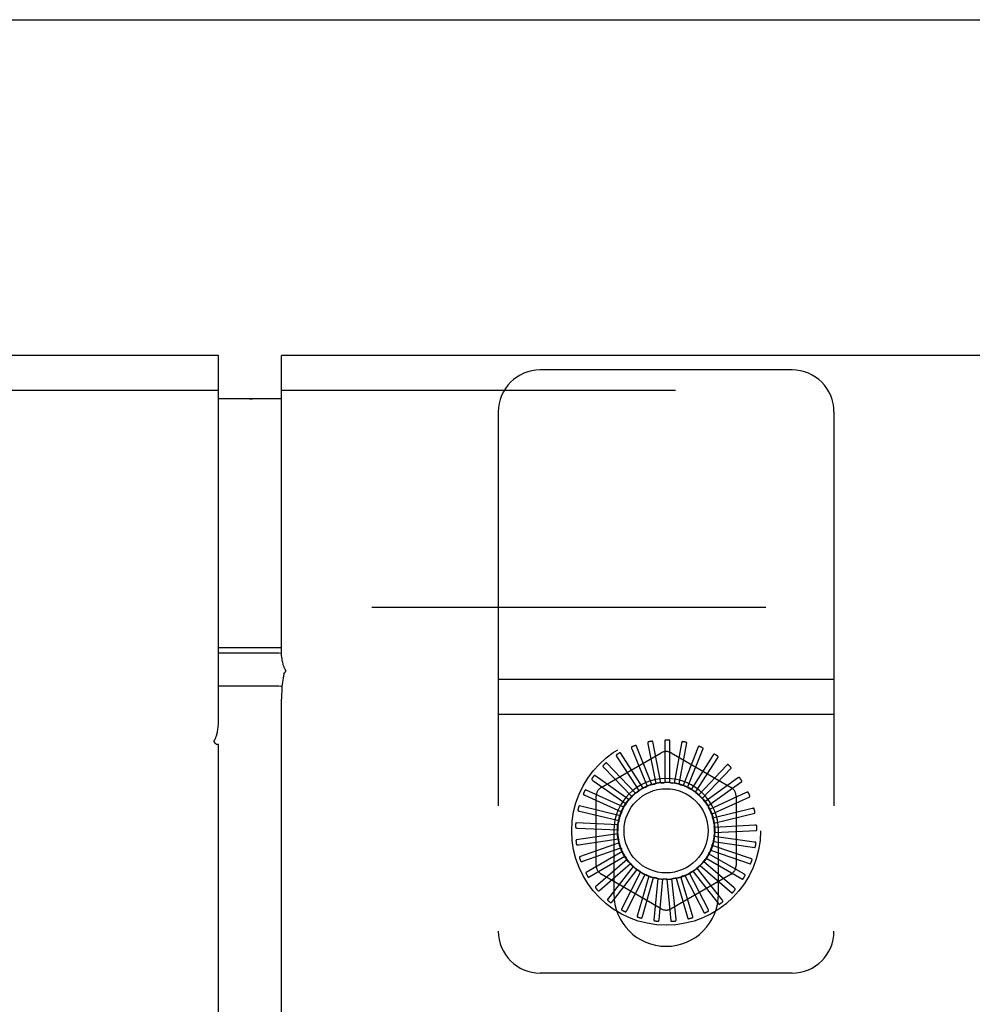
# Model space of a CAD drawing. Header units: inches. Extents: x 0 to 213, y 0 to 138.
# Tile 23 of 38: x 89.8 to 92.64, y 83.76 to 86.7. Entities that reach past the tile are written whole.
import ezdxf

# ---------------------------------------------------------------- set-up
doc = ezdxf.new("R2010")
doc.units = ezdxf.units.IN
doc.header["$LTSCALE"] = 11.736377
doc.header["$MEASUREMENT"] = 0
doc.linetypes.add('HIDDEN', pattern=[0.2, 0.1, -0.1])
doc.layers.get('0').update_dxf_attribs({"linetype": 'CONTINUOUS'})
for name, color, linetype in [('DEFAULT_2', 8, 'HIDDEN'), ('DIMENSIONS', 7, 'CONTINUOUS'), ('MASTER_DOOR_ASSEMBLY', 7, 'CONTINUOUS'), ('SLAVE_DOOR_ASSEMBLY', 7, 'CONTINUOUS')]:
    doc.layers.add(name, color=color, linetype=linetype)
doc.styles.get("Standard").update_dxf_attribs({"font": 'arial.ttf'})
doc.dimstyles.new('DIMSTYLE_1', dxfattribs={"dimtxt": 0.941421, "dimasz": 1.255227, "dimexe": 0.09, "dimexo": 0.07, "dimgap": 0.0375, "dimtad": 0, "dimtih": 1, "dimtoh": 1, "dimzin": 4, "dimdsep": 46, "dimtxsty": 'Standard', "dimblk": '_FILLED', "dimblk1": '_FILLED', "dimblk2": '_FILLED', "dimcen": 0.09, "dimazin": 1, "dimtfac": 1, "dimtdec": 3, "dimtofl": 0, "dimtmove": 0, "dimatfit": 3, "dimldrblk": '_FILLED', "dimfxl": 0, "dimtolj": 1, "dimtzin": 4, "dimarcsym": 0})

# ---------------------------------------------------------------- blocks, each defined once
blk = doc.blocks.new('_FILLED')
at = {"color": 0, "linetype": 'ByBlock'}
blk.add_solid([(0, 0), (-1, 0.2), (-1, -0.2)], dxfattribs=at)
blk = doc.blocks.new('*D15')
at = {"layer": 'DIMENSIONS', "color": 2, "linetype": 'Continuous'}
for p, q in [((92.5359, 62.5056), (92.5359, 60.1024)), ((92.5359, 61.2321), (90.0254, 61.2321)), ((97.5827, 61.2321), (100.0296, 61.2321))]:
    blk.add_line(p, q, dxfattribs=at)
at = {"layer": 'DIMENSIONS', "color": 2, "linetype": 'Continuous', "xscale": 1.2552274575, "yscale": 1.2552274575, "zscale": 1.2552274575}
blk.add_blockref('_FILLED', (92.5359, 61.2321), dxfattribs=at)
at = {"layer": 'DIMENSIONS', "color": 2, "linetype": 'Continuous', "xscale": 1.2552274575, "yscale": 1.2552274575, "zscale": 1.2552274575, "rotation": 180}
blk.add_blockref('_FILLED', (97.5827, 61.2321), dxfattribs=at)
at = {"layer": 'DIMENSIONS', "color": 2, "linetype": 'Continuous', "insert": (100.5003, 61.7028), "char_height": 0.94142, "width": 2.558284, "attachment_point": 1, "line_spacing_factor": 0.9}
blk.add_mtext('5.05', dxfattribs=at)

msp = doc.modelspace()

# ---------------------------------------------------------------- linework, layer by layer
at = {"color": 3, "linetype": 'Continuous'}
msp.add_line((58.6397, 86.6972), (97.9057, 86.6972), dxfattribs=at)
at = {"layer": 'DEFAULT_2', "color": 8, "linetype": 'HIDDEN'}
msp.add_line((60.3377, 84.9472), (96.2077, 84.9472), dxfattribs=at)
at = {"layer": 'MASTER_DOOR_ASSEMBLY', "color": 3, "linetype": 'Continuous'}
for p, q in [((90.3952, 85.6972), (58.9627, 85.6972)), ((90.3952, 84.5967), (90.3952, 85.6972)), ((90.3855, 84.5421), (90.3835, 84.5447)), ((90.3952, 84.5382), (90.3884, 84.5382)), ((90.3952, 10.1162), (90.3952, 84.5382))]:
    msp.add_line(p, q, dxfattribs=at)
at = {"layer": 'MASTER_DOOR_ASSEMBLY', "color": 8, "linetype": 'HIDDEN'}
msp.add_line((58.9627, 85.5932), (90.3952, 85.5932), dxfattribs=at)
at = {"layer": 'MASTER_DOOR_ASSEMBLY', "color": 7, "linetype": 'Continuous'}
for p, q in [((90.4852, 85.5672), (90.3952, 85.5672)), ((90.3952, 84.8272), (90.4852, 84.8272))]:
    msp.add_line(p, q, dxfattribs=at)
at = {"layer": 'MASTER_DOOR_ASSEMBLY', "color": 3, "linetype": 'Continuous'}
for points in [[(90.3835, 84.5447), (90.3828, 84.5457), (90.3823, 84.5465), (90.3821, 84.5471), (90.382, 84.5476), (90.382, 84.5481), (90.3822, 84.5485), (90.3826, 84.5491), (90.383, 84.5497), (90.3834, 84.5504), (90.3839, 84.5512), (90.3845, 84.5521), (90.3851, 84.5533), (90.3858, 84.5545), (90.3864, 84.5559), (90.3871, 84.5576), (90.3878, 84.5595), (90.3885, 84.5616), (90.3892, 84.5639), (90.3899, 84.5664), (90.3906, 84.5691), (90.3913, 84.5719), (90.3919, 84.5749), (90.3925, 84.5779), (90.393, 84.5811), (90.3936, 84.5845), (90.3941, 84.5881), (90.3947, 84.5922), (90.3952, 84.5967)], [(90.3884, 84.5382), (90.3869, 84.5403), (90.3855, 84.5421)]]:
    msp.add_lwpolyline(points, dxfattribs=at)
at = {"layer": 'MASTER_DOOR_ASSEMBLY', "color": 7, "linetype": 'Continuous'}
msp.add_arc((90.4852, 85.3872), 0.18, 86.25, 90, dxfattribs=at)
at = {"layer": 'SLAVE_DOOR_ASSEMBLY', "color": 3, "linetype": 'Continuous'}
for p, q in [((90.5827, 84.8069), (90.5827, 85.6972)), ((97.5827, 85.6972), (90.5827, 85.6972)), ((90.5592, 84.7119), (90.3952, 84.7119)), ((90.5827, 9.9814), (90.5827, 84.6731))]:
    msp.add_line(p, q, dxfattribs=at)
at = {"layer": 'SLAVE_DOOR_ASSEMBLY', "color": 8, "linetype": 'HIDDEN'}
for p, q in [((92.1037, 85.6537), (91.3537, 85.6537)), ((90.5827, 85.5932), (97.5827, 85.5932)), ((91.2287, 85.5287), (91.2287, 83.9817)), ((92.2287, 85.5287), (92.2287, 83.9817)), ((92.2287, 84.7317), (91.2287, 84.7317)), ((92.2287, 84.6277), (91.2287, 84.6277)), ((91.6744, 84.5397), (91.698, 84.4217)), ((91.7127, 84.4241), (91.6891, 84.5468)), ((91.7244, 84.5453), (91.7252, 84.4249)), ((91.7402, 84.4245), (91.7402, 84.5495)), ((91.7745, 84.5413), (91.7526, 84.423)), ((91.7672, 84.4198), (91.7908, 84.5425)), ((91.535, 84.4094), (91.7142, 84.5129)), ((91.6606, 84.4079), (91.593, 84.513)), ((91.6264, 84.5247), (91.6719, 84.4133)), ((91.6859, 84.4185), (91.6395, 84.5345)), ((91.7433, 84.5129), (91.9225, 84.4094)), ((91.823, 84.5279), (91.7791, 84.4159)), ((91.7928, 84.41), (91.8392, 84.526)), ((91.6378, 84.3927), (91.5515, 84.4831)), ((91.5821, 84.5009), (91.64, 84.4121)), ((91.8681, 84.5056), (91.8037, 84.4039)), ((91.8161, 84.3955), (91.8837, 84.5006)), ((91.543, 84.4692), (91.6267, 84.3827)), ((91.9082, 84.4752), (91.8257, 84.3875)), ((91.8362, 84.3769), (91.9225, 84.4673)), ((91.5107, 84.4306), (91.6092, 84.3615)), ((91.6182, 84.3734), (91.5164, 84.4459)), ((91.9417, 84.4377), (91.8442, 84.3672)), ((91.8525, 84.3548), (91.9543, 84.4273)), ((91.6027, 84.3509), (91.489, 84.4028)), ((91.64, 84.4121), (91.6478, 84.4001)), ((91.9676, 84.3946), (91.8584, 84.3438)), ((91.4863, 84.3867), (91.5961, 84.3374)), ((91.5204, 84.1773), (91.5204, 84.3842)), ((91.8643, 84.3301), (91.978, 84.382)), ((91.9371, 84.3842), (91.9371, 84.1773)), ((91.5917, 84.3257), (91.4702, 84.3552)), ((91.4706, 84.3389), (91.5878, 84.3113)), ((91.9848, 84.3473), (91.868, 84.3181)), ((91.5856, 84.299), (91.4608, 84.3049)), ((91.8712, 84.3035), (91.9926, 84.333)), ((91.4643, 84.289), (91.5845, 84.2841)), ((91.5727, 84.2807), (91.5727, 84.0927)), ((91.9928, 84.2976), (91.8726, 84.2911)), ((91.8729, 84.2761), (91.9977, 84.2821)), ((91.8847, 84.0927), (91.8847, 84.2807)), ((91.5848, 84.2716), (91.4611, 84.2538)), ((91.4675, 84.2388), (91.5865, 84.2567)), ((91.8694, 84.2489), (91.9931, 84.2312)), ((91.9912, 84.2474), (91.872, 84.2637)), ((91.5891, 84.2445), (91.471, 84.2036)), ((91.4802, 84.1901), (91.5936, 84.2302)), ((91.5985, 84.2187), (91.4903, 84.1562)), ((91.8609, 84.2229), (91.979, 84.182)), ((91.9802, 84.1983), (91.8662, 84.2369)), ((91.5018, 84.1447), (91.6056, 84.2056)), ((91.6126, 84.1952), (91.5181, 84.1134)), ((91.9315, 84.1108), (91.84, 84.1889)), ((91.8476, 84.1989), (91.9558, 84.1364)), ((91.96, 84.1522), (91.8554, 84.2117)), ((91.5316, 84.1042), (91.6221, 84.1836)), ((91.6309, 84.1748), (91.5536, 84.0765)), ((91.5686, 84.0701), (91.6424, 84.1652)), ((91.6527, 84.1581), (91.5954, 84.0471)), ((91.8086, 84.1606), (91.8859, 84.0624)), ((91.8957, 84.0754), (91.8207, 84.1695)), ((91.8299, 84.1779), (91.9244, 84.0961)), ((91.7142, 84.0486), (91.535, 84.152)), ((91.6114, 84.0436), (91.6658, 84.1509)), ((91.6773, 84.146), (91.6421, 84.0261)), ((91.6584, 84.0257), (91.6915, 84.1414)), ((91.7037, 84.1387), (91.6918, 84.0143)), ((91.7079, 84.0169), (91.7185, 84.1368)), ((91.731, 84.1365), (91.7429, 84.0121)), ((91.9225, 84.152), (91.7433, 84.0486)), ((91.7582, 84.0178), (91.746, 84.1375)), ((91.7583, 84.1395), (91.7935, 84.0196)), ((91.8074, 84.0281), (91.7728, 84.1433)), ((91.7845, 84.1477), (91.8417, 84.0366)), ((91.8538, 84.0476), (91.798, 84.1542)), ((91.8005, 84.1565), (91.8007, 84.1566)), ((92.1037, 83.8567), (91.3537, 83.8567))]:
    msp.add_line(p, q, dxfattribs=at)
at = {"layer": 'SLAVE_DOOR_ASSEMBLY', "color": 7, "linetype": 'Continuous'}
for p, q in [((90.5827, 85.5672), (90.3952, 85.5672)), ((90.3952, 84.8272), (90.5827, 84.8272)), ((90.3952, 84.8114), (90.5592, 84.8114))]:
    msp.add_line(p, q, dxfattribs=at)
for points in [[(90.5592, 84.8114), (90.5647, 84.8113), (90.5701, 84.8111), (90.5754, 84.8107), (90.5806, 84.8103), (90.5827, 84.81)], [(90.5895, 84.7484), (90.5875, 84.7359), (90.5858, 84.7233), (90.5844, 84.7107), (90.5835, 84.6982), (90.5829, 84.6856), (90.5827, 84.6731)]]:
    msp.add_lwpolyline(points, dxfattribs=at)
at = {"layer": 'SLAVE_DOOR_ASSEMBLY', "color": 3, "linetype": 'Continuous'}
for points in [[(90.5944, 84.7548), (90.5951, 84.7558), (90.5956, 84.7566), (90.5959, 84.7572), (90.596, 84.7577), (90.596, 84.7582), (90.5958, 84.7587), (90.5955, 84.7592), (90.5951, 84.7598), (90.5946, 84.7605), (90.5941, 84.7613), (90.5934, 84.7624), (90.5927, 84.7638), (90.5919, 84.7653), (90.5912, 84.767), (90.5904, 84.7689), (90.5897, 84.771), (90.589, 84.7731), (90.5883, 84.7755), (90.5875, 84.7786), (90.5867, 84.782), (90.586, 84.7856), (90.5853, 84.7894), (90.5846, 84.7934), (90.5839, 84.7976), (90.5833, 84.8021), (90.5827, 84.8069)], [(90.5895, 84.7484), (90.591, 84.7504), (90.5923, 84.7522), (90.5944, 84.7548)], [(90.5844, 84.7103), (90.5806, 84.7108), (90.5754, 84.7113), (90.5701, 84.7116), (90.5647, 84.7118), (90.5592, 84.7119)]]:
    msp.add_lwpolyline(points, dxfattribs=at)
at = {"layer": 'SLAVE_DOOR_ASSEMBLY', "color": 8, "linetype": 'HIDDEN'}
for points in [[(91.676, 84.5458), (91.6755, 84.5457), (91.6752, 84.5455), (91.6748, 84.5452), (91.6746, 84.5448), (91.6744, 84.5445), (91.6742, 84.5441), (91.6741, 84.5436), (91.6741, 84.5431), (91.6741, 84.5426), (91.6741, 84.542), (91.6741, 84.5415), (91.6742, 84.5409), (91.6743, 84.5403), (91.6744, 84.5397)], [(91.6891, 84.5468), (91.689, 84.547), (91.6889, 84.5471), (91.6888, 84.5472), (91.6886, 84.5473), (91.6884, 84.5474), (91.6882, 84.5474), (91.688, 84.5475), (91.6878, 84.5475), (91.6876, 84.5475), (91.6873, 84.5475), (91.6871, 84.5476), (91.6868, 84.5476), (91.6866, 84.5476), (91.6863, 84.5475), (91.686, 84.5475), (91.6857, 84.5475), (91.6854, 84.5475), (91.6851, 84.5474), (91.6847, 84.5474), (91.6844, 84.5473)], [(91.7271, 84.551), (91.7266, 84.5509), (91.7262, 84.5508), (91.7259, 84.5506), (91.7255, 84.5503), (91.7253, 84.55), (91.7251, 84.5496), (91.7249, 84.5492), (91.7247, 84.5487), (91.7246, 84.5482), (91.7245, 84.5477), (91.7245, 84.5471), (91.7244, 84.5465), (91.7244, 84.5459), (91.7244, 84.5453)], [(91.7402, 84.5495), (91.7401, 84.5497), (91.7401, 84.5498), (91.74, 84.5499), (91.7398, 84.5501), (91.7396, 84.5502), (91.7395, 84.5503), (91.7393, 84.5503), (91.739, 84.5504), (91.7388, 84.5505), (91.7386, 84.5506), (91.7383, 84.5506), (91.7381, 84.5507), (91.7378, 84.5507), (91.7376, 84.5508), (91.7373, 84.5508), (91.737, 84.5508), (91.7367, 84.5509), (91.7363, 84.5509), (91.7361, 84.5509), (91.7358, 84.5509)], [(91.7783, 84.5464), (91.7778, 84.5465), (91.7774, 84.5464), (91.777, 84.5463), (91.7766, 84.5461), (91.7763, 84.5458), (91.776, 84.5454), (91.7757, 84.5451), (91.7755, 84.5446), (91.7753, 84.5441), (91.7751, 84.5436), (91.775, 84.5431), (91.7748, 84.5425), (91.7747, 84.5419), (91.7745, 84.5413)], [(91.7908, 84.5425), (91.7908, 84.5426), (91.7908, 84.5428), (91.7907, 84.543), (91.7906, 84.5431), (91.7904, 84.5432), (91.7903, 84.5434), (91.7901, 84.5435), (91.7899, 84.5436), (91.7897, 84.5437), (91.7895, 84.5438), (91.7892, 84.5439), (91.789, 84.544), (91.7888, 84.5441), (91.7885, 84.5442), (91.7882, 84.5443), (91.7879, 84.5444), (91.7876, 84.5445), (91.7873, 84.5446), (91.787, 84.5446), (91.7867, 84.5447)], [(91.593, 84.513), (91.5929, 84.5131), (91.5928, 84.5132), (91.5926, 84.5133), (91.5924, 84.5133), (91.5922, 84.5133), (91.592, 84.5133), (91.5918, 84.5132), (91.5916, 84.5132), (91.5914, 84.5131), (91.5911, 84.513), (91.5909, 84.513), (91.5907, 84.5129), (91.5904, 84.5128), (91.5902, 84.5126), (91.5899, 84.5125), (91.5896, 84.5124), (91.5894, 84.5123), (91.5891, 84.5121), (91.5888, 84.5119), (91.5885, 84.5117)], [(91.6268, 84.531), (91.6264, 84.5308), (91.626, 84.5305), (91.6258, 84.5302), (91.6256, 84.5298), (91.6254, 84.5294), (91.6254, 84.529), (91.6254, 84.5285), (91.6254, 84.528), (91.6255, 84.5275), (91.6256, 84.527), (91.6258, 84.5264), (91.626, 84.5259), (91.6262, 84.5253), (91.6264, 84.5247)], [(91.6395, 84.5345), (91.6394, 84.5346), (91.6392, 84.5347), (91.6391, 84.5348), (91.6389, 84.5349), (91.6387, 84.5349), (91.6385, 84.5349), (91.6383, 84.5349), (91.6381, 84.5349), (91.6378, 84.5349), (91.6376, 84.5349), (91.6373, 84.5349), (91.6371, 84.5348), (91.6368, 84.5347), (91.6366, 84.5347), (91.6363, 84.5346), (91.636, 84.5345), (91.6357, 84.5344), (91.6354, 84.5343), (91.6351, 84.5342), (91.6348, 84.5341)], [(91.8277, 84.5322), (91.8272, 84.5324), (91.8268, 84.5324), (91.8264, 84.5323), (91.826, 84.5322), (91.8256, 84.532), (91.8253, 84.5317), (91.8249, 84.5314), (91.8246, 84.531), (91.8243, 84.5306), (91.824, 84.5301), (91.8238, 84.5296), (91.8235, 84.5291), (91.8233, 84.5285), (91.823, 84.5279)], [(91.8392, 84.526), (91.8393, 84.5262), (91.8393, 84.5263), (91.8392, 84.5265), (91.8391, 84.5267), (91.839, 84.5268), (91.8389, 84.527), (91.8387, 84.5271), (91.8385, 84.5273), (91.8384, 84.5274), (91.8382, 84.5276), (91.838, 84.5277), (91.8377, 84.5279), (91.8375, 84.528), (91.8373, 84.5281), (91.837, 84.5283), (91.8368, 84.5284), (91.8365, 84.5286), (91.8362, 84.5287), (91.8359, 84.5288), (91.8356, 84.529)], [(91.5515, 84.4831), (91.5514, 84.4832), (91.5512, 84.4833), (91.5511, 84.4833), (91.5509, 84.4833), (91.5507, 84.4833), (91.5505, 84.4832), (91.5503, 84.4831), (91.5501, 84.483), (91.5499, 84.4829), (91.5497, 84.4828), (91.5494, 84.4827), (91.5492, 84.4825), (91.549, 84.4824), (91.5488, 84.4822), (91.5485, 84.4821), (91.5483, 84.4819), (91.5481, 84.4817), (91.5478, 84.4815), (91.5476, 84.4813), (91.5473, 84.481)], [(91.5812, 84.5072), (91.5809, 84.5069), (91.5806, 84.5066), (91.5804, 84.5062), (91.5803, 84.5058), (91.5802, 84.5054), (91.5803, 84.5049), (91.5803, 84.5045), (91.5805, 84.504), (91.5807, 84.5035), (91.5809, 84.503), (91.5811, 84.5025), (91.5814, 84.502), (91.5817, 84.5015), (91.5821, 84.5009)], [(91.8735, 84.509), (91.8731, 84.5092), (91.8726, 84.5093), (91.8722, 84.5093), (91.8718, 84.5093), (91.8714, 84.5091), (91.871, 84.5089), (91.8706, 84.5087), (91.8702, 84.5083), (91.8699, 84.508), (91.8695, 84.5076), (91.8692, 84.5071), (91.8688, 84.5066), (91.8685, 84.5061), (91.8681, 84.5056)], [(91.8837, 84.5006), (91.8837, 84.5008), (91.8837, 84.501), (91.8837, 84.5011), (91.8837, 84.5013), (91.8836, 84.5015), (91.8835, 84.5017), (91.8834, 84.5019), (91.8832, 84.502), (91.8831, 84.5022), (91.8829, 84.5024), (91.8827, 84.5026), (91.8825, 84.5028), (91.8823, 84.5029), (91.8821, 84.5031), (91.8819, 84.5033), (91.8817, 84.5035), (91.8814, 84.5037), (91.8812, 84.5039), (91.8809, 84.5041), (91.8807, 84.5042)], [(91.541, 84.4752), (91.5407, 84.4748), (91.5405, 84.4745), (91.5404, 84.4741), (91.5404, 84.4736), (91.5404, 84.4732), (91.5405, 84.4728), (91.5407, 84.4723), (91.5409, 84.4719), (91.5412, 84.4715), (91.5415, 84.471), (91.5418, 84.4706), (91.5422, 84.4701), (91.5426, 84.4696), (91.543, 84.4692)], [(91.9141, 84.4775), (91.9137, 84.4777), (91.9133, 84.4779), (91.9129, 84.478), (91.9125, 84.4781), (91.912, 84.478), (91.9116, 84.4779), (91.9112, 84.4777), (91.9108, 84.4774), (91.9103, 84.4771), (91.9099, 84.4768), (91.9095, 84.4765), (91.909, 84.4761), (91.9086, 84.4756), (91.9082, 84.4752)], [(91.9225, 84.4673), (91.9226, 84.4675), (91.9226, 84.4677), (91.9226, 84.4678), (91.9226, 84.468), (91.9226, 84.4682), (91.9225, 84.4684), (91.9224, 84.4686), (91.9223, 84.4688), (91.9222, 84.469), (91.9221, 84.4692), (91.9219, 84.4694), (91.9218, 84.4696), (91.9216, 84.4699), (91.9215, 84.4701), (91.9213, 84.4703), (91.9211, 84.4705), (91.9209, 84.4708), (91.9207, 84.471), (91.9204, 84.4712), (91.9202, 84.4715)], [(91.5076, 84.4361), (91.5074, 84.4357), (91.5073, 84.4353), (91.5072, 84.4349), (91.5073, 84.4345), (91.5074, 84.4341), (91.5076, 84.4337), (91.5078, 84.4333), (91.5081, 84.4329), (91.5085, 84.4325), (91.5089, 84.4321), (91.5093, 84.4318), (91.5097, 84.4314), (91.5102, 84.431), (91.5107, 84.4306)], [(91.5164, 84.4459), (91.5163, 84.446), (91.5161, 84.446), (91.5159, 84.446), (91.5158, 84.446), (91.5156, 84.4459), (91.5154, 84.4458), (91.5152, 84.4457), (91.515, 84.4456), (91.5148, 84.4454), (91.5146, 84.4453), (91.5145, 84.4451), (91.5143, 84.4449), (91.5141, 84.4447), (91.5139, 84.4445), (91.5137, 84.4443), (91.5135, 84.4441), (91.5133, 84.4439), (91.5131, 84.4436), (91.5129, 84.4434), (91.5127, 84.4431)], [(91.7127, 84.4241), (91.715, 84.4241), (91.7172, 84.4241), (91.7194, 84.4241), (91.7216, 84.424)], [(91.7252, 84.4249), (91.7247, 84.4246), (91.7241, 84.4244), (91.7235, 84.4242), (91.7229, 84.4241), (91.7223, 84.424), (91.7216, 84.424)], [(91.7402, 84.4245), (91.7424, 84.4241), (91.7445, 84.4237), (91.7467, 84.4233), (91.7489, 84.4228)], [(91.7526, 84.423), (91.752, 84.4228), (91.7514, 84.4227), (91.7507, 84.4226), (91.7501, 84.4226), (91.7495, 84.4227), (91.7489, 84.4228)], [(91.9479, 84.4388), (91.9476, 84.4392), (91.9473, 84.4394), (91.9469, 84.4396), (91.9465, 84.4397), (91.9461, 84.4397), (91.9456, 84.4397), (91.9452, 84.4396), (91.9447, 84.4394), (91.9442, 84.4392), (91.9437, 84.439), (91.9432, 84.4387), (91.9427, 84.4384), (91.9422, 84.4381), (91.9417, 84.4377)], [(91.9543, 84.4273), (91.9544, 84.4274), (91.9545, 84.4276), (91.9545, 84.4278), (91.9546, 84.4279), (91.9546, 84.4281), (91.9545, 84.4283), (91.9545, 84.4286), (91.9544, 84.4288), (91.9543, 84.429), (91.9543, 84.4292), (91.9542, 84.4295), (91.9541, 84.4297), (91.9539, 84.4299), (91.9538, 84.4302), (91.9537, 84.4304), (91.9535, 84.4307), (91.9534, 84.431), (91.9532, 84.4312), (91.953, 84.4315), (91.9529, 84.4317)], [(91.489, 84.4028), (91.4888, 84.4028), (91.4887, 84.4028), (91.4885, 84.4028), (91.4883, 84.4027), (91.4882, 84.4026), (91.488, 84.4024), (91.4878, 84.4023), (91.4877, 84.4021), (91.4875, 84.402), (91.4874, 84.4018), (91.4872, 84.4016), (91.4871, 84.4014), (91.4869, 84.4011), (91.4868, 84.4009), (91.4866, 84.4007), (91.4865, 84.4004), (91.4863, 84.4001), (91.4862, 84.3999), (91.486, 84.3996), (91.4858, 84.3992)], [(91.6378, 84.3927), (91.6396, 84.3939), (91.6415, 84.3951), (91.6434, 84.3963), (91.6453, 84.3974)], [(91.6478, 84.4001), (91.6475, 84.3996), (91.6471, 84.3991), (91.6467, 84.3986), (91.6463, 84.3982), (91.6458, 84.3978), (91.6453, 84.3974)], [(91.6606, 84.4079), (91.6627, 84.4087), (91.6647, 84.4096), (91.6668, 84.4104), (91.6689, 84.4111)], [(91.6719, 84.4133), (91.6715, 84.4128), (91.671, 84.4124), (91.6705, 84.412), (91.67, 84.4117), (91.6695, 84.4114), (91.6689, 84.4111)], [(91.6859, 84.4185), (91.6881, 84.4189), (91.6903, 84.4193), (91.6925, 84.4197), (91.6946, 84.4201)], [(91.698, 84.4217), (91.6975, 84.4213), (91.697, 84.4209), (91.6964, 84.4206), (91.6958, 84.4204), (91.6953, 84.4202), (91.6946, 84.4201)], [(91.7672, 84.4198), (91.7693, 84.419), (91.7713, 84.4181), (91.7734, 84.4173), (91.7754, 84.4164)], [(91.7791, 84.4159), (91.7784, 84.4158), (91.7778, 84.4158), (91.7772, 84.4159), (91.7766, 84.416), (91.776, 84.4162), (91.7754, 84.4164)], [(91.7928, 84.41), (91.7947, 84.4088), (91.7966, 84.4076), (91.7984, 84.4064), (91.8002, 84.4051)], [(91.8037, 84.4039), (91.8031, 84.404), (91.8025, 84.4041), (91.8019, 84.4043), (91.8013, 84.4045), (91.8008, 84.4048), (91.8002, 84.4051)], [(91.8161, 84.3955), (91.8177, 84.394), (91.8193, 84.3925), (91.8209, 84.3909), (91.8225, 84.3893)], [(91.9739, 84.3945), (91.9737, 84.3949), (91.9734, 84.3952), (91.973, 84.3955), (91.9726, 84.3956), (91.9722, 84.3957), (91.9718, 84.3958), (91.9713, 84.3958), (91.9708, 84.3957), (91.9703, 84.3956), (91.9698, 84.3954), (91.9693, 84.3953), (91.9687, 84.3951), (91.9682, 84.3948), (91.9676, 84.3946)], [(91.4822, 84.3915), (91.4821, 84.3911), (91.482, 84.3906), (91.482, 84.3902), (91.4822, 84.3898), (91.4824, 84.3894), (91.4826, 84.3891), (91.4829, 84.3887), (91.4833, 84.3884), (91.4837, 84.3881), (91.4842, 84.3878), (91.4847, 84.3875), (91.4852, 84.3872), (91.4857, 84.3869), (91.4863, 84.3867)], [(91.6182, 84.3734), (91.6198, 84.375), (91.6214, 84.3765), (91.6231, 84.3781), (91.6247, 84.3795)], [(91.6267, 84.3827), (91.6265, 84.3821), (91.6262, 84.3815), (91.6259, 84.381), (91.6255, 84.3804), (91.6251, 84.38), (91.6247, 84.3795)], [(91.8257, 84.3875), (91.8251, 84.3877), (91.8245, 84.3879), (91.824, 84.3882), (91.8234, 84.3885), (91.823, 84.3889), (91.8225, 84.3893)], [(91.8362, 84.3769), (91.8376, 84.3751), (91.8389, 84.3733), (91.8401, 84.3715), (91.8414, 84.3696)], [(91.8442, 84.3672), (91.8436, 84.3675), (91.8431, 84.3679), (91.8426, 84.3682), (91.8421, 84.3687), (91.8417, 84.3691), (91.8414, 84.3696)], [(91.978, 84.382), (91.9781, 84.3821), (91.9782, 84.3822), (91.9783, 84.3824), (91.9783, 84.3825), (91.9784, 84.3827), (91.9784, 84.3829), (91.9784, 84.3832), (91.9784, 84.3834), (91.9783, 84.3836), (91.9783, 84.3839), (91.9782, 84.3841), (91.9782, 84.3844), (91.9781, 84.3846), (91.978, 84.3849), (91.9779, 84.3852), (91.9779, 84.3854), (91.9777, 84.3857), (91.9776, 84.386), (91.9775, 84.3864), (91.9774, 84.3867)], [(91.4657, 84.3428), (91.4656, 84.3424), (91.4657, 84.342), (91.4658, 84.3415), (91.466, 84.3412), (91.4662, 84.3408), (91.4666, 84.3405), (91.4669, 84.3403), (91.4674, 84.34), (91.4678, 84.3398), (91.4683, 84.3396), (91.4689, 84.3394), (91.4694, 84.3392), (91.47, 84.339), (91.4706, 84.3389)], [(91.4702, 84.3552), (91.4701, 84.3552), (91.4699, 84.3552), (91.4697, 84.3551), (91.4696, 84.355), (91.4695, 84.3548), (91.4693, 84.3547), (91.4692, 84.3545), (91.4691, 84.3543), (91.4689, 84.3541), (91.4688, 84.3539), (91.4687, 84.3537), (91.4686, 84.3534), (91.4685, 84.3532), (91.4684, 84.3529), (91.4683, 84.3527), (91.4682, 84.3524), (91.4681, 84.3521), (91.468, 84.3518), (91.4679, 84.3515), (91.4678, 84.3512)], [(91.5917, 84.3257), (91.5926, 84.3278), (91.5935, 84.3298), (91.5944, 84.3318), (91.5954, 84.3338)], [(91.5961, 84.3374), (91.5961, 84.3368), (91.5961, 84.3362), (91.596, 84.3356), (91.5959, 84.3349), (91.5957, 84.3344), (91.5954, 84.3338)], [(91.6027, 84.3509), (91.6039, 84.3527), (91.6052, 84.3545), (91.6065, 84.3563), (91.6079, 84.3581)], [(91.6092, 84.3615), (91.6091, 84.3609), (91.609, 84.3603), (91.6088, 84.3597), (91.6085, 84.3591), (91.6082, 84.3586), (91.6079, 84.3581)], [(91.8525, 84.3548), (91.8535, 84.3528), (91.8544, 84.3508), (91.8553, 84.3488), (91.8562, 84.3467)], [(91.8584, 84.3438), (91.858, 84.3442), (91.8575, 84.3446), (91.8571, 84.3451), (91.8567, 84.3456), (91.8564, 84.3461), (91.8562, 84.3467)], [(91.991, 84.346), (91.9908, 84.3465), (91.9906, 84.3468), (91.9903, 84.3471), (91.99, 84.3474), (91.9896, 84.3476), (91.9892, 84.3477), (91.9887, 84.3478), (91.9882, 84.3478), (91.9877, 84.3478), (91.9872, 84.3477), (91.9866, 84.3477), (91.986, 84.3476), (91.9854, 84.3475), (91.9848, 84.3473)], [(91.9926, 84.333), (91.9928, 84.333), (91.9929, 84.3332), (91.993, 84.3333), (91.9931, 84.3335), (91.9932, 84.3337), (91.9932, 84.3339), (91.9932, 84.3341), (91.9933, 84.3343), (91.9933, 84.3345), (91.9933, 84.3348), (91.9933, 84.335), (91.9933, 84.3353), (91.9933, 84.3355), (91.9932, 84.3358), (91.9932, 84.3361), (91.9932, 84.3364), (91.9931, 84.3367), (91.9931, 84.337), (91.993, 84.3374), (91.9929, 84.3377)], [(91.4608, 84.3049), (91.4606, 84.3049), (91.4605, 84.3048), (91.4604, 84.3047), (91.4602, 84.3046), (91.4601, 84.3044), (91.46, 84.3042), (91.4599, 84.3041), (91.4598, 84.3038), (91.4597, 84.3036), (91.4597, 84.3034), (91.4596, 84.3032), (91.4595, 84.3029), (91.4595, 84.3026), (91.4594, 84.3024), (91.4594, 84.3021), (91.4593, 84.3018), (91.4593, 84.3015), (91.4592, 84.3012), (91.4592, 84.3008), (91.4592, 84.3005)], [(91.5856, 84.299), (91.5861, 84.3012), (91.5867, 84.3033), (91.5872, 84.3055), (91.5878, 84.3076)], [(91.5878, 84.3113), (91.5879, 84.3107), (91.588, 84.3101), (91.588, 84.3094), (91.588, 84.3088), (91.5879, 84.3082), (91.5878, 84.3076)], [(91.8643, 84.3301), (91.8649, 84.3279), (91.8654, 84.3257), (91.8659, 84.3236), (91.8663, 84.3214)], [(91.868, 84.3181), (91.8676, 84.3186), (91.8673, 84.3191), (91.867, 84.3197), (91.8667, 84.3202), (91.8665, 84.3208), (91.8663, 84.3214)], [(91.4587, 84.2919), (91.4587, 84.2915), (91.4588, 84.2911), (91.459, 84.2907), (91.4593, 84.2903), (91.4596, 84.2901), (91.46, 84.2898), (91.4604, 84.2896), (91.4609, 84.2895), (91.4614, 84.2893), (91.4619, 84.2892), (91.4625, 84.2891), (91.463, 84.2891), (91.4636, 84.289), (91.4643, 84.289)], [(91.5845, 84.2841), (91.5848, 84.2835), (91.585, 84.2829), (91.5851, 84.2823), (91.5852, 84.2817), (91.5853, 84.2811), (91.5853, 84.2805)], [(91.5848, 84.2716), (91.5848, 84.2738), (91.5849, 84.276), (91.5851, 84.2782), (91.5853, 84.2805)], [(91.8712, 84.3035), (91.8713, 84.3013), (91.8714, 84.2991), (91.8715, 84.2968), (91.8716, 84.2946)], [(91.8726, 84.2911), (91.8723, 84.2916), (91.872, 84.2922), (91.8718, 84.2928), (91.8717, 84.2934), (91.8716, 84.294), (91.8716, 84.2946)], [(91.8729, 84.2761), (91.8726, 84.2739), (91.8723, 84.2717), (91.872, 84.2695), (91.8716, 84.2673)], [(91.9986, 84.2952), (91.9985, 84.2957), (91.9984, 84.2961), (91.9982, 84.2964), (91.9979, 84.2967), (91.9975, 84.297), (91.9971, 84.2972), (91.9967, 84.2974), (91.9962, 84.2975), (91.9957, 84.2976), (91.9952, 84.2976), (91.9946, 84.2977), (91.994, 84.2977), (91.9934, 84.2977), (91.9928, 84.2976)], [(91.9977, 84.2821), (91.9979, 84.2821), (91.9981, 84.2822), (91.9982, 84.2823), (91.9983, 84.2825), (91.9984, 84.2827), (91.9985, 84.2828), (91.9986, 84.283), (91.9986, 84.2833), (91.9987, 84.2835), (91.9987, 84.2837), (91.9988, 84.284), (91.9988, 84.2842), (91.9989, 84.2845), (91.9989, 84.2848), (91.9989, 84.2851), (91.9989, 84.2854), (91.9989, 84.2857), (91.9989, 84.286), (91.999, 84.2863), (91.9989, 84.2866)], [(91.4611, 84.2538), (91.4609, 84.2537), (91.4608, 84.2536), (91.4607, 84.2535), (91.4606, 84.2533), (91.4605, 84.2532), (91.4604, 84.253), (91.4604, 84.2528), (91.4603, 84.2525), (91.4603, 84.2523), (91.4602, 84.2521), (91.4602, 84.2518), (91.4602, 84.2516), (91.4602, 84.2513), (91.4602, 84.251), (91.4602, 84.2507), (91.4602, 84.2504), (91.4602, 84.2501), (91.4603, 84.2498), (91.4603, 84.2495), (91.4603, 84.2491)], [(91.5865, 84.2567), (91.5869, 84.2562), (91.5872, 84.2557), (91.5874, 84.2551), (91.5876, 84.2545), (91.5878, 84.2539), (91.5879, 84.2533)], [(91.5891, 84.2445), (91.5888, 84.2467), (91.5884, 84.2489), (91.5881, 84.2511), (91.5879, 84.2533)], [(91.8694, 84.2489), (91.8688, 84.2468), (91.868, 84.2447), (91.8673, 84.2426), (91.8665, 84.2406)], [(91.872, 84.2637), (91.8718, 84.2643), (91.8716, 84.2649), (91.8715, 84.2655), (91.8715, 84.2661), (91.8715, 84.2667), (91.8716, 84.2673)], [(91.9965, 84.2439), (91.9965, 84.2443), (91.9964, 84.2448), (91.9963, 84.2452), (91.9961, 84.2455), (91.9958, 84.2458), (91.9954, 84.2461), (91.995, 84.2463), (91.9946, 84.2466), (91.9941, 84.2467), (91.9936, 84.2469), (91.993, 84.247), (91.9924, 84.2472), (91.9918, 84.2473), (91.9912, 84.2474)], [(91.4615, 84.2406), (91.4616, 84.2402), (91.4618, 84.2398), (91.462, 84.2395), (91.4623, 84.2392), (91.4627, 84.239), (91.4631, 84.2388), (91.4636, 84.2387), (91.4641, 84.2386), (91.4646, 84.2386), (91.4651, 84.2386), (91.4657, 84.2386), (91.4663, 84.2386), (91.4669, 84.2387), (91.4675, 84.2388)], [(91.5936, 84.2302), (91.5941, 84.2298), (91.5945, 84.2293), (91.5948, 84.2288), (91.5952, 84.2283), (91.5954, 84.2277), (91.5956, 84.2271)], [(91.5985, 84.2187), (91.5977, 84.2208), (91.597, 84.2229), (91.5963, 84.225), (91.5956, 84.2271)], [(91.8609, 84.2229), (91.8598, 84.2209), (91.8587, 84.219), (91.8576, 84.2171), (91.8564, 84.2152)], [(91.8662, 84.2369), (91.8661, 84.2375), (91.866, 84.2381), (91.8661, 84.2387), (91.8662, 84.2394), (91.8663, 84.24), (91.8665, 84.2406)], [(91.9931, 84.2312), (91.9933, 84.2312), (91.9935, 84.2312), (91.9936, 84.2313), (91.9938, 84.2314), (91.9939, 84.2316), (91.994, 84.2318), (91.9941, 84.2319), (91.9942, 84.2321), (91.9943, 84.2323), (91.9944, 84.2326), (91.9945, 84.2328), (91.9946, 84.233), (91.9947, 84.2333), (91.9948, 84.2336), (91.9948, 84.2338), (91.9949, 84.2341), (91.995, 84.2344), (91.9951, 84.2348), (91.9951, 84.2351), (91.9952, 84.2354)], [(91.471, 84.2036), (91.4709, 84.2035), (91.4707, 84.2034), (91.4707, 84.2033), (91.4706, 84.2031), (91.4705, 84.2029), (91.4705, 84.2027), (91.4705, 84.2025), (91.4705, 84.2022), (91.4705, 84.202), (91.4705, 84.2018), (91.4705, 84.2015), (91.4706, 84.2013), (91.4706, 84.201), (91.4707, 84.2007), (91.4707, 84.2004), (91.4708, 84.2002), (91.4709, 84.1998), (91.471, 84.1995), (91.471, 84.1992), (91.4711, 84.199)], [(91.4739, 84.1908), (91.4741, 84.1904), (91.4743, 84.19), (91.4746, 84.1897), (91.475, 84.1895), (91.4754, 84.1894), (91.4758, 84.1893), (91.4763, 84.1893), (91.4768, 84.1893), (91.4773, 84.1893), (91.4779, 84.1894), (91.4784, 84.1896), (91.479, 84.1897), (91.4796, 84.1899), (91.4802, 84.1901)], [(91.6056, 84.2056), (91.6061, 84.2052), (91.6066, 84.2048), (91.6071, 84.2044), (91.6075, 84.2039), (91.6079, 84.2034), (91.6082, 84.2029)], [(91.6126, 84.1952), (91.6114, 84.1971), (91.6103, 84.199), (91.6092, 84.201), (91.6082, 84.2029)], [(91.84, 84.1889), (91.8402, 84.1896), (91.8404, 84.1901), (91.8406, 84.1907), (91.8409, 84.1913), (91.8413, 84.1918), (91.8417, 84.1922)], [(91.8476, 84.1989), (91.8461, 84.1972), (91.8447, 84.1955), (91.8432, 84.1939), (91.8417, 84.1922)], [(91.8554, 84.2117), (91.8554, 84.2123), (91.8555, 84.2129), (91.8556, 84.2135), (91.8558, 84.2141), (91.8561, 84.2147), (91.8564, 84.2152)], [(91.9847, 84.1939), (91.9848, 84.1943), (91.9848, 84.1948), (91.9847, 84.1952), (91.9846, 84.1956), (91.9843, 84.1959), (91.984, 84.1963), (91.9837, 84.1966), (91.9833, 84.1969), (91.9829, 84.1971), (91.9824, 84.1974), (91.9819, 84.1976), (91.9813, 84.1979), (91.9808, 84.1981), (91.9802, 84.1983)], [(91.6221, 84.1836), (91.6226, 84.1834), (91.6232, 84.1831), (91.6237, 84.1828), (91.6242, 84.1824), (91.6247, 84.182), (91.6251, 84.1815)], [(91.6309, 84.1748), (91.6294, 84.1764), (91.6279, 84.1781), (91.6265, 84.1798), (91.6251, 84.1815)], [(91.6424, 84.1652), (91.643, 84.1651), (91.6436, 84.1649), (91.6442, 84.1647), (91.6447, 84.1644), (91.6452, 84.1641), (91.6457, 84.1637)], [(91.6527, 84.1581), (91.6509, 84.1595), (91.6492, 84.1609), (91.6474, 84.1623), (91.6457, 84.1637)], [(91.8086, 84.1606), (91.8073, 84.1599), (91.806, 84.1592), (91.8047, 84.1585), (91.8034, 84.1579), (91.8021, 84.1572), (91.8007, 84.1566)], [(91.8207, 84.1695), (91.8209, 84.1701), (91.8212, 84.1706), (91.8216, 84.1712), (91.822, 84.1716), (91.8224, 84.1721), (91.8229, 84.1725)], [(91.8299, 84.1779), (91.8282, 84.1765), (91.8265, 84.1751), (91.8247, 84.1738), (91.8229, 84.1725)], [(91.979, 84.182), (91.9792, 84.182), (91.9793, 84.182), (91.9795, 84.1821), (91.9796, 84.1822), (91.9798, 84.1823), (91.98, 84.1824), (91.9801, 84.1826), (91.9802, 84.1828), (91.9804, 84.183), (91.9805, 84.1832), (91.9807, 84.1834), (91.9808, 84.1836), (91.9809, 84.1838), (91.981, 84.1841), (91.9812, 84.1843), (91.9813, 84.1846), (91.9814, 84.1849), (91.9816, 84.1852), (91.9817, 84.1855), (91.9818, 84.1857)], [(91.4903, 84.1562), (91.4901, 84.1561), (91.49, 84.156), (91.49, 84.1558), (91.4899, 84.1556), (91.4899, 84.1554), (91.4899, 84.1552), (91.49, 84.155), (91.49, 84.1548), (91.4901, 84.1546), (91.4901, 84.1543), (91.4902, 84.1541), (91.4903, 84.1538), (91.4904, 84.1536), (91.4905, 84.1533), (91.4906, 84.1531), (91.4907, 84.1528), (91.4908, 84.1525), (91.491, 84.1522), (91.4911, 84.1519), (91.4913, 84.1516)], [(91.4955, 84.1442), (91.4958, 84.1438), (91.4961, 84.1435), (91.4965, 84.1433), (91.4969, 84.1431), (91.4973, 84.1431), (91.4977, 84.1431), (91.4982, 84.1431), (91.4987, 84.1433), (91.4992, 84.1434), (91.4997, 84.1436), (91.5002, 84.1438), (91.5007, 84.1441), (91.5013, 84.1444), (91.5018, 84.1447)], [(91.6658, 84.1509), (91.6664, 84.1509), (91.667, 84.1509), (91.6676, 84.1508), (91.6683, 84.1506), (91.6688, 84.1504), (91.6694, 84.1501)], [(91.6773, 84.146), (91.6753, 84.147), (91.6733, 84.148), (91.6713, 84.149), (91.6694, 84.1501)], [(91.6915, 84.1414), (91.6921, 84.1415), (91.6927, 84.1415), (91.6933, 84.1415), (91.694, 84.1415), (91.6946, 84.1414), (91.6952, 84.1412)], [(91.7037, 84.1387), (91.7015, 84.1393), (91.6994, 84.1399), (91.6973, 84.1405), (91.6952, 84.1412)], [(91.7185, 84.1368), (91.7191, 84.1371), (91.7197, 84.1372), (91.7203, 84.1374), (91.7209, 84.1374), (91.7216, 84.1374), (91.7222, 84.1374)], [(91.731, 84.1365), (91.7288, 84.1367), (91.7266, 84.1369), (91.7244, 84.1371), (91.7222, 84.1374)], [(91.746, 84.1375), (91.7465, 84.1378), (91.747, 84.1381), (91.7476, 84.1384), (91.7482, 84.1385), (91.7488, 84.1387), (91.7494, 84.1387)], [(91.7583, 84.1395), (91.7561, 84.1393), (91.7539, 84.1391), (91.7516, 84.1389), (91.7494, 84.1387)], [(91.7728, 84.1433), (91.7732, 84.1438), (91.7737, 84.1442), (91.7742, 84.1445), (91.7748, 84.1448), (91.7753, 84.145), (91.7759, 84.1452)], [(91.7845, 84.1477), (91.7823, 84.147), (91.7802, 84.1464), (91.7781, 84.1458), (91.7759, 84.1452)], [(91.798, 84.1542), (91.7983, 84.1546), (91.7986, 84.1551), (91.7991, 84.1555), (91.7995, 84.1558), (91.8, 84.1562), (91.8005, 84.1565)], [(91.9558, 84.1364), (91.9559, 84.1364), (91.9561, 84.1364), (91.9563, 84.1364), (91.9565, 84.1365), (91.9566, 84.1366), (91.9568, 84.1367), (91.957, 84.1368), (91.9572, 84.1369), (91.9573, 84.1371), (91.9575, 84.1373), (91.9577, 84.1375), (91.9578, 84.1376), (91.958, 84.1379), (91.9582, 84.1381), (91.9584, 84.1383), (91.9585, 84.1385), (91.9587, 84.1388), (91.9589, 84.1391), (91.9591, 84.1393), (91.9593, 84.1396)], [(91.9636, 84.147), (91.9638, 84.1474), (91.9639, 84.1479), (91.9639, 84.1483), (91.9638, 84.1487), (91.9637, 84.1491), (91.9634, 84.1495), (91.9632, 84.1498), (91.9628, 84.1502), (91.9624, 84.1506), (91.962, 84.1509), (91.9616, 84.1512), (91.9611, 84.1516), (91.9606, 84.1519), (91.96, 84.1522)], [(91.5181, 84.1134), (91.518, 84.1132), (91.518, 84.1131), (91.5179, 84.1129), (91.5179, 84.1127), (91.518, 84.1125), (91.518, 84.1123), (91.5181, 84.1121), (91.5182, 84.1119), (91.5183, 84.1117), (91.5184, 84.1115), (91.5185, 84.1112), (91.5186, 84.111), (91.5187, 84.1108), (91.5189, 84.1105), (91.519, 84.1103), (91.5192, 84.1101), (91.5194, 84.1098), (91.5196, 84.1095), (91.5198, 84.1093), (91.52, 84.109)], [(91.5256, 84.1025), (91.5259, 84.1022), (91.5263, 84.1019), (91.5267, 84.1018), (91.5271, 84.1017), (91.5275, 84.1018), (91.5279, 84.1018), (91.5284, 84.102), (91.5288, 84.1022), (91.5293, 84.1024), (91.5298, 84.1027), (91.5302, 84.1031), (91.5307, 84.1034), (91.5312, 84.1038), (91.5316, 84.1042)], [(91.9341, 84.105), (91.9343, 84.1054), (91.9345, 84.1057), (91.9346, 84.1062), (91.9346, 84.1066), (91.9345, 84.107), (91.9344, 84.1074), (91.9342, 84.1078), (91.9339, 84.1083), (91.9336, 84.1087), (91.9332, 84.1091), (91.9328, 84.1095), (91.9324, 84.1099), (91.932, 84.1103), (91.9315, 84.1108)], [(91.5536, 84.0765), (91.5535, 84.0764), (91.5535, 84.0762), (91.5535, 84.076), (91.5535, 84.0758), (91.5536, 84.0757), (91.5537, 84.0755), (91.5538, 84.0753), (91.5539, 84.0751), (91.554, 84.0749), (91.5542, 84.0747), (91.5544, 84.0745), (91.5545, 84.0743), (91.5547, 84.0741), (91.5549, 84.0739), (91.5551, 84.0737), (91.5553, 84.0735), (91.5555, 84.0733), (91.5558, 84.0731), (91.556, 84.0729), (91.5562, 84.0727)], [(91.563, 84.0673), (91.5634, 84.067), (91.5638, 84.0669), (91.5642, 84.0668), (91.5646, 84.0668), (91.565, 84.0669), (91.5654, 84.0671), (91.5658, 84.0673), (91.5662, 84.0676), (91.5666, 84.0679), (91.567, 84.0683), (91.5674, 84.0687), (91.5678, 84.0691), (91.5682, 84.0696), (91.5686, 84.0701)], [(91.8971, 84.0693), (91.8974, 84.0696), (91.8977, 84.07), (91.8978, 84.0704), (91.8979, 84.0708), (91.8979, 84.0712), (91.8979, 84.0716), (91.8977, 84.0721), (91.8976, 84.0725), (91.8973, 84.073), (91.8971, 84.0735), (91.8968, 84.074), (91.8964, 84.0745), (91.8961, 84.075), (91.8957, 84.0754)], [(91.9244, 84.0961), (91.9245, 84.096), (91.9247, 84.0959), (91.9249, 84.0959), (91.925, 84.096), (91.9252, 84.096), (91.9254, 84.0961), (91.9256, 84.0962), (91.9258, 84.0963), (91.926, 84.0964), (91.9262, 84.0966), (91.9264, 84.0967), (91.9266, 84.0969), (91.9268, 84.097), (91.927, 84.0972), (91.9273, 84.0974), (91.9275, 84.0976), (91.9277, 84.0978), (91.9279, 84.0981), (91.9282, 84.0983), (91.9284, 84.0986)], [(91.5954, 84.0471), (91.5954, 84.0469), (91.5954, 84.0467), (91.5954, 84.0466), (91.5955, 84.0464), (91.5956, 84.0462), (91.5957, 84.046), (91.5958, 84.0459), (91.596, 84.0457), (91.5962, 84.0456), (91.5963, 84.0454), (91.5965, 84.0452), (91.5967, 84.0451), (91.5969, 84.0449), (91.5972, 84.0447), (91.5974, 84.0446), (91.5977, 84.0444), (91.5979, 84.0442), (91.5982, 84.0441), (91.5985, 84.0439), (91.5988, 84.0437)], [(91.6064, 84.0397), (91.6068, 84.0396), (91.6072, 84.0395), (91.6076, 84.0395), (91.608, 84.0396), (91.6084, 84.0398), (91.6088, 84.04), (91.6092, 84.0403), (91.6095, 84.0407), (91.6098, 84.0411), (91.6102, 84.0415), (91.6105, 84.042), (91.6108, 84.0425), (91.6111, 84.043), (91.6114, 84.0436)], [(91.854, 84.0413), (91.8544, 84.0415), (91.8547, 84.0418), (91.855, 84.0422), (91.8551, 84.0426), (91.8552, 84.043), (91.8552, 84.0434), (91.8552, 84.0439), (91.8551, 84.0444), (91.855, 84.0449), (91.8548, 84.0454), (91.8546, 84.0459), (91.8544, 84.0465), (91.8541, 84.047), (91.8538, 84.0476)], [(91.8859, 84.0624), (91.886, 84.0623), (91.8862, 84.0622), (91.8863, 84.0622), (91.8865, 84.0622), (91.8867, 84.0622), (91.8869, 84.0622), (91.8871, 84.0623), (91.8874, 84.0623), (91.8876, 84.0624), (91.8878, 84.0625), (91.888, 84.0626), (91.8883, 84.0627), (91.8885, 84.0629), (91.8887, 84.063), (91.889, 84.0632), (91.8892, 84.0633), (91.8895, 84.0635), (91.8898, 84.0637), (91.89, 84.0638), (91.8903, 84.064)], [(91.6421, 84.0261), (91.642, 84.0259), (91.6421, 84.0257), (91.6421, 84.0256), (91.6422, 84.0254), (91.6424, 84.0253), (91.6425, 84.0251), (91.6427, 84.025), (91.6429, 84.0248), (91.6431, 84.0247), (91.6433, 84.0246), (91.6435, 84.0245), (91.6437, 84.0243), (91.644, 84.0242), (91.6442, 84.0241), (91.6445, 84.024), (91.6447, 84.0239), (91.645, 84.0238), (91.6453, 84.0236), (91.6456, 84.0235), (91.6459, 84.0235)], [(91.6542, 84.0209), (91.6546, 84.0209), (91.6551, 84.0209), (91.6555, 84.021), (91.6559, 84.0211), (91.6562, 84.0214), (91.6565, 84.0217), (91.6568, 84.022), (91.6571, 84.0225), (91.6573, 84.0229), (91.6576, 84.0234), (91.6578, 84.0239), (91.658, 84.0245), (91.6582, 84.0251), (91.6584, 84.0257)], [(91.6918, 84.0143), (91.6918, 84.0141), (91.6919, 84.0139), (91.692, 84.0138), (91.6921, 84.0136), (91.6923, 84.0135), (91.6924, 84.0134), (91.6926, 84.0133), (91.6928, 84.0132), (91.6931, 84.0131), (91.6933, 84.013), (91.6935, 84.013), (91.6938, 84.0129), (91.694, 84.0128), (91.6943, 84.0127), (91.6946, 84.0127), (91.6949, 84.0126), (91.6952, 84.0126), (91.6955, 84.0125), (91.6958, 84.0125), (91.6962, 84.0124)], [(91.7047, 84.0115), (91.7051, 84.0115), (91.7056, 84.0116), (91.706, 84.0118), (91.7063, 84.012), (91.7066, 84.0123), (91.7068, 84.0127), (91.7071, 84.0131), (91.7073, 84.0136), (91.7074, 84.0141), (91.7076, 84.0146), (91.7077, 84.0151), (91.7078, 84.0157), (91.7078, 84.0163), (91.7079, 84.0169)], [(91.7429, 84.0121), (91.743, 84.0119), (91.743, 84.0118), (91.7432, 84.0116), (91.7433, 84.0115), (91.7435, 84.0115), (91.7437, 84.0114), (91.7439, 84.0113), (91.7441, 84.0113), (91.7443, 84.0112), (91.7446, 84.0112), (91.7448, 84.0111), (91.7451, 84.0111), (91.7454, 84.0111), (91.7456, 84.0111), (91.7459, 84.0111), (91.7462, 84.0111), (91.7465, 84.0111), (91.7468, 84.0111), (91.7472, 84.0111), (91.7475, 84.0111)], [(91.7561, 84.0118), (91.7565, 84.0119), (91.7569, 84.0121), (91.7573, 84.0123), (91.7576, 84.0126), (91.7578, 84.013), (91.758, 84.0134), (91.7581, 84.0138), (91.7582, 84.0143), (91.7583, 84.0148), (91.7583, 84.0154), (91.7583, 84.016), (91.7583, 84.0165), (91.7583, 84.0171), (91.7582, 84.0178)], [(91.7935, 84.0196), (91.7936, 84.0195), (91.7937, 84.0193), (91.7938, 84.0192), (91.794, 84.0192), (91.7942, 84.0191), (91.7944, 84.0191), (91.7946, 84.019), (91.7948, 84.019), (91.7951, 84.019), (91.7953, 84.019), (91.7956, 84.019), (91.7958, 84.0191), (91.7961, 84.0191), (91.7964, 84.0191), (91.7966, 84.0192), (91.7969, 84.0192), (91.7973, 84.0193), (91.7976, 84.0194), (91.7979, 84.0194), (91.7981, 84.0195)], [(91.8065, 84.0219), (91.8069, 84.022), (91.8072, 84.0223), (91.8075, 84.0226), (91.8078, 84.0229), (91.8079, 84.0233), (91.808, 84.0238), (91.8081, 84.0242), (91.8081, 84.0247), (91.8081, 84.0252), (91.808, 84.0258), (91.8079, 84.0263), (91.8078, 84.0269), (91.8076, 84.0275), (91.8074, 84.0281)], [(91.8417, 84.0366), (91.8418, 84.0365), (91.842, 84.0364), (91.8421, 84.0363), (91.8423, 84.0362), (91.8425, 84.0362), (91.8427, 84.0362), (91.8429, 84.0362), (91.8432, 84.0363), (91.8434, 84.0363), (91.8436, 84.0364), (91.8439, 84.0364), (91.8441, 84.0365), (91.8444, 84.0366), (91.8446, 84.0367), (91.8449, 84.0368), (91.8452, 84.0369), (91.8455, 84.037), (91.8458, 84.0371), (91.8461, 84.0373), (91.8464, 84.0374)]]:
    msp.add_lwpolyline(points, dxfattribs=at)
for radius in [0.2813, 0.1452, 0.1253]:
    msp.add_circle((91.7287, 84.2807), radius, dxfattribs=at)
for centre, radius, start, end in [((91.3537, 85.5287), 0.125, 90, 180), ((92.1037, 85.5287), 0.125, 0, 90), ((91.7287, 84.2807), 0.2703, 99.4443, 101.2574), ((91.7287, 84.2807), 0.2703, 88.5093, 90.3483), ((91.7287, 84.2807), 0.2703, 77.6268, 79.4393), ((91.7287, 84.2807), 0.2703, 121.2637, 123.0755), ((91.7287, 84.2807), 0.2703, 110.3346, 112.1666), ((91.7287, 84.4876), 0.0292, 60, 120), ((91.7287, 84.2807), 0.2703, 66.7179, 68.5301), ((91.7287, 84.2807), 0.2703, 132.1721, 133.9848), ((91.7287, 84.2807), 0.2703, 55.7893, 57.6212), ((91.7287, 84.2807), 0.2703, 44.8988, 46.712), ((91.7287, 84.2807), 0.2703, 143.0625, 144.8938), ((91.7287, 84.2807), 0.156, 0, 180), ((91.7287, 84.2807), 0.1443, 96.3644, 102.3106), ((91.7287, 84.2807), 0.1443, 85.4553, 91.4015), ((91.7287, 84.2807), 0.1443, 74.5462, 80.4924), ((91.7287, 84.2807), 0.2703, 33.9715, 35.8028), ((91.7287, 84.2807), 0.2703, 153.9898, 155.8029), ((91.5496, 84.3842), 0.0292, 120, 180), ((91.7287, 84.2807), 0.1443, 129.0916, 135.0379), ((91.7287, 84.2807), 0.1443, 118.1826, 124.1288), ((91.7287, 84.2807), 0.1443, 107.2735, 113.2197), ((91.7287, 84.2807), 0.1443, 63.6371, 69.5833), ((91.7287, 84.2807), 0.1443, 52.728, 58.6743), ((91.9079, 84.3842), 0.0292, 0, 60), ((91.7287, 84.2807), 0.2703, 23.0815, 24.8939), ((91.7287, 84.2807), 0.1443, 140.0007, 145.947), ((91.7287, 84.2807), 0.1443, 41.8189, 47.7652), ((91.7287, 84.2807), 0.1443, 30.9098, 36.8561), ((91.7287, 84.2807), 0.2703, 164.8798, 166.7121), ((91.7287, 84.2807), 0.1443, 150.9098, 156.8561), ((91.7287, 84.2807), 0.1443, 20.0007, 25.947), ((91.7287, 84.2807), 0.2703, 12.1722, 13.9846), ((91.7287, 84.2807), 0.1443, 161.8189, 167.7652), ((91.7287, 84.2807), 0.1443, 9.0916, 15.0379), ((91.7287, 84.2807), 0.2703, 175.8095, 177.621), ((91.7287, 84.2807), 0.1443, 172.728, 178.6743), ((91.7287, 84.2807), 0.1443, 358.1826, 4.1288), ((91.7287, 84.2807), 0.2703, 1.244, 3.0757), ((91.7287, 84.2807), 0.2703, 186.7174, 188.5302), ((91.7287, 84.2807), 0.1443, 183.6371, 189.5833), ((91.7287, 84.2807), 0.1443, 347.2735, 353.2197), ((91.7287, 84.2807), 0.1443, 194.5462, 200.4924), ((91.7287, 84.2807), 0.1443, 205.4553, 211.4015), ((91.7287, 84.2807), 0.1443, 336.3644, 342.3106), ((91.7287, 84.2807), 0.2703, 350.3534, 352.1665), ((91.7287, 84.2807), 0.2703, 197.6079, 199.4393), ((91.7287, 84.2807), 0.1443, 216.3644, 222.3106), ((91.7287, 84.2807), 0.1443, 314.5462, 320.4924), ((91.7287, 84.2807), 0.1443, 325.4553, 331.4015), ((91.7287, 84.2807), 0.2703, 339.4259, 341.2574), ((91.5496, 84.1773), 0.0292, 180, 240), ((91.7287, 84.2807), 0.1443, 227.2735, 233.2197), ((91.7287, 84.2807), 0.1443, 238.1826, 244.1288), ((91.7287, 84.2807), 0.1443, 303.6371, 309.5833), ((91.9079, 84.1773), 0.0292, 300, 360), ((91.7287, 84.2807), 0.2703, 208.5353, 210.3483), ((91.7287, 84.2807), 0.1443, 249.0916, 255.0379), ((91.7287, 84.2807), 0.1443, 260.0007, 265.947), ((91.7287, 84.2807), 0.1443, 270.9098, 276.8561), ((91.7287, 84.2807), 0.1443, 281.8189, 287.7652), ((91.7287, 84.2807), 0.1443, 292.728, 298.6743), ((91.7287, 84.2807), 0.2703, 328.5362, 330.3484), ((91.7287, 84.2807), 0.2703, 219.4457, 221.2575), ((91.7287, 84.2807), 0.2703, 317.6265, 319.4392), ((91.7287, 84.2807), 0.2703, 230.3346, 232.1665), ((91.7287, 84.0927), 0.156, 180, 360), ((91.7287, 84.2807), 0.2703, 241.2627, 243.0757), ((91.7287, 84.0738), 0.0292, 240, 300), ((91.7287, 84.2807), 0.2703, 295.8081, 297.6211), ((91.7287, 84.2807), 0.2703, 306.6986, 308.5302), ((91.7287, 84.2807), 0.2703, 252.1533, 253.9848), ((91.7287, 84.2807), 0.2703, 263.0804, 264.8935), ((91.7287, 84.2807), 0.2703, 273.9727, 275.8031), ((91.7287, 84.2807), 0.2703, 284.8803, 286.7119), ((91.3537, 83.9817), 0.125, 180, 270), ((92.1037, 83.9817), 0.125, 270, 360)]:
    msp.add_arc(centre, radius, start, end, dxfattribs=at)

# ---------------------------------------------------------------- dimensions: what is measured, and where the dimension line sits
at = {"layer": 'DIMENSIONS', "color": 2, "linetype": 'Continuous'}
dim = msp.add_linear_dim(base=(92.5359, 61.2321), p1=(97.5827, 85.5932), p2=(92.5359, 62.5756), angle=180, text='<>\\P[]', dimstyle='DIMSTYLE_1', dxfattribs=at)
dim.commit()
dim.dimension.update_dxf_attribs({"geometry": '*D15', "text_midpoint": (101.78, 61.2268), "dimtype": 160})

doc.saveas('drawing.dxf')
